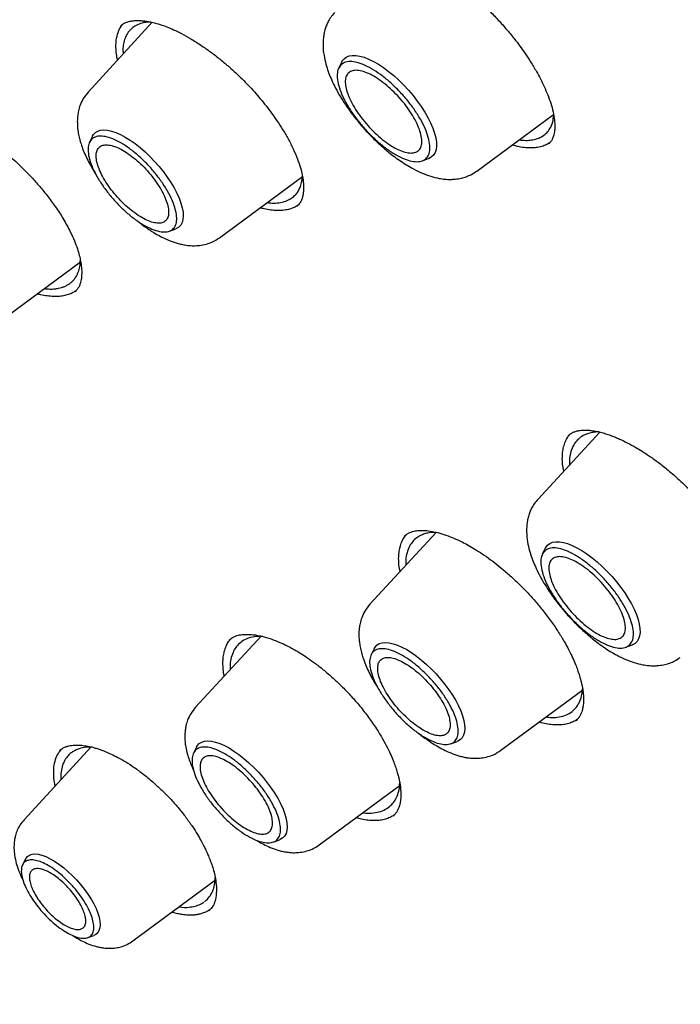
# Model space of a CAD drawing. Header units: millimetres. Extents: x 8 to 866, y 12 to 2084.
# Tile 20 of 100: x 649 to 661, y 804 to 822. Entities that reach past the tile are written whole.
import ezdxf

# ---------------------------------------------------------------- set-up
doc = ezdxf.new("R2010")
doc.units = ezdxf.units.MM

msp = doc.modelspace()

# ---------------------------------------------------------------- linework, layer by layer
at = {"color": 7, "linetype": 'Continuous', "lineweight": 30}
for p, q in [((651.046, 822.286), (649.886, 821.025)), ((650.474, 822.224), (650.487, 822.233)), ((654.489, 821.567), (654.434, 821.457)), ((656.941, 819.582), (658.336, 820.613)), ((649.961, 820.217), (649.907, 820.107)), ((658.256, 820.091), (658.246, 820.079)), ((655.95, 819.768), (656.066, 819.81)), ((652.267, 818.371), (653.775, 819.485)), ((653.68, 818.947), (653.677, 818.945)), ((651.357, 818.492), (651.472, 818.533)), ((648.25, 816.83), (649.746, 817.934)), ((649.643, 817.394), (649.639, 817.392)), ((659.174, 814.839), (658.054, 813.623)), ((658.605, 814.775), (658.617, 814.784)), ((656.204, 813.017), (655, 811.71)), ((658.186, 812.729), (658.132, 812.618)), ((653.022, 811.132), (651.833, 809.84)), ((652.443, 811.059), (652.459, 811.071)), ((659.648, 810.929), (659.763, 810.971)), ((655.075, 810.902), (655.022, 810.792)), ((657.381, 809.057), (658.866, 810.153)), ((656.472, 809.177), (656.586, 809.218)), ((649.936, 809.117), (648.719, 807.795)), ((651.849, 809.115), (651.795, 809.005)), ((654.079, 807.338), (655.549, 808.423)), ((653.245, 807.39), (653.359, 807.431)), ((648.741, 807.079), (648.69, 806.974)), ((650.695, 805.593), (652.197, 806.701)), ((651.994, 806.305), (652.004, 806.311)), ((652.097, 806.165), (652.074, 806.142)), ((649.876, 805.652), (649.986, 805.692))]:
    msp.add_line(p, q, dxfattribs=at)
at = {"color": 7, "linetype": 'Continuous', "lineweight": 30, "flags": 128}
for points in [[(654.489, 821.567), (654.498, 821.584), (654.53, 821.625), (654.571, 821.655), (654.621, 821.676), (654.679, 821.685), (654.744, 821.684), (654.816, 821.673), (654.894, 821.65), (654.977, 821.618), (655.064, 821.575), (655.154, 821.523), (655.246, 821.463), (655.339, 821.394), (655.432, 821.317), (655.524, 821.234), (655.614, 821.146), (655.7, 821.052), (655.783, 820.956), (655.86, 820.856), (655.932, 820.756), (655.996, 820.655), (656.053, 820.556), (656.102, 820.458), (656.143, 820.364), (656.174, 820.273), (656.196, 820.189), (656.207, 820.11), (656.209, 820.038), (656.202, 819.975), (656.184, 819.92), (656.156, 819.874), (656.12, 819.839), (656.074, 819.813), (656.066, 819.81)], [(649.961, 820.217), (649.979, 820.247), (650.013, 820.283), (650.057, 820.309), (650.108, 820.325), (650.168, 820.331), (650.234, 820.325), (650.307, 820.309), (650.385, 820.283), (650.468, 820.247), (650.555, 820.201), (650.643, 820.145), (650.734, 820.082), (650.825, 820.011), (650.915, 819.932), (651.003, 819.848), (651.089, 819.759), (651.171, 819.666), (651.248, 819.57), (651.32, 819.473), (651.385, 819.375), (651.443, 819.277), (651.494, 819.181), (651.535, 819.088), (651.568, 818.999), (651.592, 818.915), (651.605, 818.837), (651.609, 818.766), (651.604, 818.702), (651.588, 818.647), (651.563, 818.601), (651.529, 818.565), (651.485, 818.539), (651.472, 818.533)], [(658.186, 812.729), (658.195, 812.745), (658.227, 812.786), (658.268, 812.817), (658.318, 812.837), (658.376, 812.847), (658.442, 812.846), (658.514, 812.834), (658.591, 812.812), (658.674, 812.779), (658.761, 812.737), (658.851, 812.685), (658.943, 812.624), (659.037, 812.555), (659.13, 812.479), (659.221, 812.396), (659.311, 812.307), (659.398, 812.214), (659.48, 812.117), (659.558, 812.018), (659.629, 811.917), (659.694, 811.817), (659.751, 811.717), (659.8, 811.619), (659.84, 811.525), (659.871, 811.435), (659.893, 811.35), (659.905, 811.271), (659.907, 811.2), (659.899, 811.136), (659.881, 811.082), (659.854, 811.036), (659.817, 811), (659.772, 810.975), (659.763, 810.971)], [(655.075, 810.902), (655.094, 810.932), (655.128, 810.968), (655.171, 810.995), (655.223, 811.01), (655.282, 811.016), (655.349, 811.01), (655.422, 810.994), (655.5, 810.968), (655.583, 810.932), (655.669, 810.886), (655.758, 810.831), (655.848, 810.767), (655.939, 810.696), (656.029, 810.618), (656.118, 810.533), (656.203, 810.444), (656.285, 810.351), (656.363, 810.255), (656.435, 810.158), (656.5, 810.06), (656.558, 809.962), (656.608, 809.866), (656.65, 809.773), (656.683, 809.684), (656.706, 809.6), (656.72, 809.522), (656.724, 809.451), (656.718, 809.387), (656.703, 809.332), (656.678, 809.286), (656.643, 809.25), (656.6, 809.224), (656.586, 809.218)], [(651.849, 809.115), (651.867, 809.145), (651.901, 809.181), (651.945, 809.207), (651.996, 809.223), (652.056, 809.228), (652.122, 809.223), (652.195, 809.207), (652.273, 809.181), (652.356, 809.145), (652.442, 809.099), (652.531, 809.043), (652.622, 808.98), (652.712, 808.909), (652.803, 808.83), (652.891, 808.746), (652.977, 808.657), (653.059, 808.564), (653.136, 808.468), (653.208, 808.371), (653.273, 808.273), (653.331, 808.175), (653.381, 808.079), (653.423, 807.986), (653.456, 807.897), (653.479, 807.813), (653.493, 807.735), (653.497, 807.664), (653.492, 807.6), (653.476, 807.545), (653.451, 807.499), (653.416, 807.463), (653.373, 807.437), (653.359, 807.431)], [(648.741, 807.079), (648.749, 807.093), (648.778, 807.128), (648.816, 807.153), (648.862, 807.168), (648.916, 807.173), (648.976, 807.167), (649.043, 807.15), (649.115, 807.124), (649.191, 807.087), (649.27, 807.042), (649.351, 806.987), (649.433, 806.925), (649.515, 806.856), (649.594, 806.781), (649.672, 806.701), (649.746, 806.617), (649.815, 806.53), (649.878, 806.442), (649.934, 806.353), (649.984, 806.266), (650.025, 806.181), (650.058, 806.099), (650.081, 806.022), (650.095, 805.951), (650.099, 805.886), (650.094, 805.829), (650.079, 805.78), (650.055, 805.74), (650.021, 805.71), (649.986, 805.692)]]:
    msp.add_lwpolyline(points, dxfattribs=at)
at = {"color": 7, "linetype": 'Continuous', "lineweight": 30}
for points, knots in [([(633.026, 850.005), (633.084, 850.052), (633.225, 850.162), (633.455, 850.327), (633.717, 850.5), (633.986, 850.665), (634.262, 850.82), (634.546, 850.966), (634.837, 851.103), (635.136, 851.231), (635.442, 851.35), (635.755, 851.46), (636.075, 851.56), (636.402, 851.652), (636.736, 851.734), (637.077, 851.807), (637.425, 851.871), (637.78, 851.925), (638.141, 851.971), (638.509, 852.007), (638.884, 852.034), (639.264, 852.052), (639.652, 852.061), (640.045, 852.06), (640.445, 852.05), (640.851, 852.031), (641.264, 852.003), (641.682, 851.965), (642.106, 851.919), (642.536, 851.863), (642.971, 851.797), (643.413, 851.723), (643.859, 851.64), (644.312, 851.547), (644.769, 851.445), (645.232, 851.334), (645.7, 851.214), (646.173, 851.084), (646.651, 850.946), (647.133, 850.799), (647.621, 850.642), (648.113, 850.477), (648.609, 850.302), (649.11, 850.119), (649.614, 849.926), (650.124, 849.725), (650.637, 849.515), (651.153, 849.297), (651.674, 849.069), (652.198, 848.833), (652.726, 848.588), (653.257, 848.335), (653.792, 848.073), (654.329, 847.803), (654.87, 847.524), (655.413, 847.237), (655.96, 846.942), (656.509, 846.638), (657.06, 846.326), (657.614, 846.007), (658.17, 845.679), (658.728, 845.343), (659.288, 845), (659.85, 844.649), (660.414, 844.29), (660.979, 843.923), (661.546, 843.549), (662.114, 843.168), (662.683, 842.779), (663.253, 842.382), (663.825, 841.979), (664.397, 841.569), (664.97, 841.151), (665.543, 840.727), (666.117, 840.296), (666.691, 839.858), (667.265, 839.414), (667.839, 838.963), (668.414, 838.506), (668.987, 838.042), (669.561, 837.572), (670.134, 837.096), (670.706, 836.614), (671.278, 836.127), (671.849, 835.633), (672.418, 835.134), (672.987, 834.63), (673.554, 834.12), (674.12, 833.604), (674.684, 833.084), (675.247, 832.558), (675.807, 832.028), (676.366, 831.492), (676.923, 830.952), (677.477, 830.408), (678.029, 829.859), (678.579, 829.305), (679.126, 828.748), (679.671, 828.186), (680.213, 827.621), (680.751, 827.051), (681.287, 826.478), (681.819, 825.902), (682.348, 825.322), (682.874, 824.738), (683.396, 824.152), (683.915, 823.562), (684.429, 822.97), (684.94, 822.375), (685.447, 821.777), (685.949, 821.177), (686.448, 820.574), (686.942, 819.97), (687.431, 819.363), (687.916, 818.754), (688.396, 818.144), (688.872, 817.532), (689.342, 816.918), (689.807, 816.303), (690.268, 815.687), (690.723, 815.069), (691.172, 814.451), (691.617, 813.832), (692.055, 813.212), (692.488, 812.592), (692.915, 811.971), (693.337, 811.35), (693.752, 810.729), (694.162, 810.109), (694.565, 809.488), (694.962, 808.867), (695.353, 808.248), (695.737, 807.628), (696.115, 807.01), (696.486, 806.392), (696.851, 805.776), (697.209, 805.16), (697.56, 804.546), (697.904, 803.934), (698.241, 803.323), (698.571, 802.714), (698.894, 802.106), (699.21, 801.501), (699.519, 800.898), (699.82, 800.297), (700.114, 799.699), (700.4, 799.103), (700.679, 798.51), (700.95, 797.92), (701.213, 797.333), (701.469, 796.749), (701.717, 796.168), (701.957, 795.591), (702.189, 795.017), (702.413, 794.447), (702.63, 793.881), (702.838, 793.319), (703.038, 792.761), (703.23, 792.206), (703.414, 791.657), (703.59, 791.112), (703.757, 790.571), (703.916, 790.035), (704.067, 789.504), (704.209, 788.978), (704.343, 788.457), (704.469, 787.941), (704.586, 787.43), (704.695, 786.925), (704.795, 786.426), (704.887, 785.932), (704.971, 785.444), (705.045, 784.962), (705.112, 784.485), (705.169, 784.015), (705.219, 783.552), (705.259, 783.094), (705.292, 782.643), (705.315, 782.199), (705.33, 781.761), (705.337, 781.33), (705.335, 780.906), (705.324, 780.488), (705.305, 780.078), (705.278, 779.675), (705.242, 779.279), (705.197, 778.89), (705.144, 778.508), (705.083, 778.134), (705.013, 777.768), (704.934, 777.409), (704.848, 777.058), (704.753, 776.714), (704.649, 776.378), (704.538, 776.05), (704.418, 775.73), (704.289, 775.417), (704.152, 775.113), (704.007, 774.817), (703.854, 774.528), (703.693, 774.248), (703.523, 773.976), (703.345, 773.713), (703.159, 773.458), (702.964, 773.211), (702.761, 772.973), (702.598, 772.792), (702.499, 772.692), (702.473, 772.667)], [0, 0, 0, 0, 0.00357, 0.008516, 0.013459, 0.018399, 0.023335, 0.028267, 0.033195, 0.038117, 0.043035, 0.047947, 0.052854, 0.057756, 0.062654, 0.067546, 0.072435, 0.077319, 0.0822, 0.087078, 0.091953, 0.096825, 0.101695, 0.106563, 0.11143, 0.116295, 0.121159, 0.126022, 0.130884, 0.135746, 0.140607, 0.145468, 0.150328, 0.155189, 0.16005, 0.164911, 0.169772, 0.174633, 0.179494, 0.184356, 0.189218, 0.19408, 0.198943, 0.203806, 0.20867, 0.213533, 0.218398, 0.223263, 0.228128, 0.232993, 0.237859, 0.242726, 0.247592, 0.25246, 0.257327, 0.262195, 0.267063, 0.271932, 0.276801, 0.28167, 0.28654, 0.29141, 0.29628, 0.301151, 0.306022, 0.310893, 0.315764, 0.320636, 0.325507, 0.33038, 0.335252, 0.340124, 0.344997, 0.34987, 0.354743, 0.359616, 0.36449, 0.369363, 0.374237, 0.379111, 0.383985, 0.38886, 0.393734, 0.398608, 0.403483, 0.408358, 0.413232, 0.418107, 0.422982, 0.427857, 0.432733, 0.437608, 0.442483, 0.447358, 0.452234, 0.457109, 0.461985, 0.46686, 0.471736, 0.476612, 0.481487, 0.486363, 0.491239, 0.496114, 0.50099, 0.505866, 0.510742, 0.515617, 0.520493, 0.525369, 0.530244, 0.53512, 0.539996, 0.544871, 0.549747, 0.554622, 0.559498, 0.564373, 0.569248, 0.574123, 0.578999, 0.583874, 0.588749, 0.593623, 0.598498, 0.603373, 0.608247, 0.613122, 0.617996, 0.62287, 0.627745, 0.632618, 0.637492, 0.642366, 0.647239, 0.652113, 0.656986, 0.661859, 0.666731, 0.671604, 0.676476, 0.681348, 0.68622, 0.691091, 0.695963, 0.700834, 0.705705, 0.710575, 0.715445, 0.720315, 0.725185, 0.730054, 0.734923, 0.739792, 0.74466, 0.749528, 0.754395, 0.759262, 0.764129, 0.768995, 0.773861, 0.778727, 0.783592, 0.788457, 0.793321, 0.798185, 0.803048, 0.807911, 0.812774, 0.817636, 0.822497, 0.827359, 0.83222, 0.837081, 0.841941, 0.846802, 0.851662, 0.856522, 0.861382, 0.866242, 0.871103, 0.875963, 0.880825, 0.885686, 0.890549, 0.895413, 0.900277, 0.905144, 0.910012, 0.914882, 0.919754, 0.924629, 0.929507, 0.934389, 0.939274, 0.944163, 0.949056, 0.953955, 0.958858, 0.963766, 0.968679, 0.973598, 0.978521, 0.98345, 0.988383, 0.99332, 0.998261, 1, 1, 1, 1]), ([(654.866, 823.577), (654.882, 823.59), (654.912, 823.613), (654.967, 823.638), (655.027, 823.654), (655.081, 823.662), (655.131, 823.665), (655.184, 823.665), (655.25, 823.661), (655.333, 823.649), (655.435, 823.627), (655.553, 823.593), (655.678, 823.549), (655.797, 823.498), (655.904, 823.447), (656.01, 823.393), (656.125, 823.328), (656.257, 823.247), (656.404, 823.149), (656.574, 823.024), (656.761, 822.875), (656.955, 822.705), (657.139, 822.53), (657.311, 822.352), (657.472, 822.172), (657.609, 822.006), (657.724, 821.855), (657.824, 821.715), (657.926, 821.56), (658.018, 821.406), (658.1, 821.256), (658.169, 821.114), (658.233, 820.964), (658.289, 820.81), (658.333, 820.654), (658.347, 820.557), (658.354, 820.507)], [0, 0, 0, 0, 0.036199, 0.067133, 0.09286, 0.113872, 0.130126, 0.145811, 0.165252, 0.188469, 0.215486, 0.243975, 0.275418, 0.302051, 0.323842, 0.344514, 0.368188, 0.394867, 0.42458, 0.455852, 0.496561, 0.536079, 0.574335, 0.611415, 0.647857, 0.683692, 0.710176, 0.7364, 0.765823, 0.801168, 0.828009, 0.857437, 0.88941, 0.92387, 0.960753, 1, 1, 1, 1]), ([(654.357, 822.462), (654.333, 822.433), (654.289, 822.381), (654.241, 822.298), (654.207, 822.221), (654.185, 822.156), (654.171, 822.103), (654.163, 822.061), (654.157, 822.02), (654.152, 821.973), (654.149, 821.921), (654.148, 821.825), (654.161, 821.693), (654.197, 821.533), (654.242, 821.393), (654.294, 821.262), (654.358, 821.123), (654.437, 820.977), (654.531, 820.824), (654.635, 820.673), (654.751, 820.521), (654.884, 820.362), (655.031, 820.205), (655.187, 820.056), (655.363, 819.905), (655.565, 819.755), (655.769, 819.631), (655.948, 819.545), (656.103, 819.487), (656.225, 819.456), (656.311, 819.441), (656.362, 819.435), (656.414, 819.432), (656.476, 819.431), (656.561, 819.435), (656.656, 819.451), (656.754, 819.48), (656.849, 819.521), (656.909, 819.561), (656.941, 819.582)], [0, 0, 0, 0, 0.026308, 0.048541, 0.066716, 0.084195, 0.095167, 0.103569, 0.11332, 0.124415, 0.13684, 0.150577, 0.192945, 0.22857, 0.259546, 0.288247, 0.319264, 0.356378, 0.388219, 0.423491, 0.459455, 0.493625, 0.53642, 0.576118, 0.612843, 0.667173, 0.722807, 0.760224, 0.797537, 0.834214, 0.84701, 0.859188, 0.870743, 0.883455, 0.902375, 0.928001, 0.94891, 0.972912, 1, 1, 1, 1]), ([(650.416, 821.601), (650.415, 821.606), (650.403, 821.655), (650.392, 821.74), (650.385, 821.856), (650.392, 821.981), (650.422, 822.106), (650.466, 822.201), (650.504, 822.243), (650.513, 822.253)], [0, 0, 0, 0, 0.018687, 0.168053, 0.320659, 0.474376, 0.698087, 0.925374, 1, 1, 1, 1]), ([(650.473, 822.226), (650.492, 822.24), (650.526, 822.268), (650.596, 822.295), (650.669, 822.311), (650.732, 822.318), (650.793, 822.319), (650.863, 822.316), (650.952, 822.306), (651.062, 822.284), (651.182, 822.25), (651.308, 822.205), (651.437, 822.151), (651.583, 822.08), (651.748, 821.987), (651.925, 821.876), (652.104, 821.75), (652.278, 821.617), (652.471, 821.455), (652.682, 821.258), (652.869, 821.061), (653.011, 820.896), (653.114, 820.768), (653.216, 820.634), (653.317, 820.491), (653.419, 820.334), (653.518, 820.164), (653.611, 819.982), (653.66, 819.863), (653.685, 819.801)], [0, 0, 0, 0, 0.047265, 0.087777, 0.121056, 0.146089, 0.165582, 0.189563, 0.218955, 0.251316, 0.28924, 0.320728, 0.352035, 0.387744, 0.427896, 0.470937, 0.513023, 0.553908, 0.593534, 0.651103, 0.709468, 0.739234, 0.769373, 0.799918, 0.832951, 0.869546, 0.909639, 0.95315, 1, 1, 1, 1]), ([(651.021, 822.291), (651.002, 822.29), (650.933, 822.29), (650.835, 822.267), (650.733, 822.221), (650.668, 822.17), (650.625, 822.124), (650.597, 822.085), (650.573, 822.043), (650.546, 821.982), (650.524, 821.898), (650.511, 821.803), (650.516, 821.737), (650.518, 821.712)], [0, 0, 0, 0, 0.056627, 0.204529, 0.338005, 0.457078, 0.517582, 0.577774, 0.637654, 0.697223, 0.815398, 0.932347, 1, 1, 1, 1]), ([(649.886, 821.025), (649.853, 820.984), (649.793, 820.91), (649.737, 820.789), (649.706, 820.684), (649.692, 820.599), (649.687, 820.535), (649.685, 820.486), (649.686, 820.441), (649.688, 820.386), (649.696, 820.315), (649.712, 820.224), (649.737, 820.126), (649.765, 820.037), (649.799, 819.944), (649.844, 819.841), (649.905, 819.718), (649.967, 819.606), (650.013, 819.535), (650.032, 819.506)], [0, 0, 0, 0, 0.10005, 0.184124, 0.252314, 0.304999, 0.342679, 0.372383, 0.401107, 0.428887, 0.477364, 0.539502, 0.604834, 0.661204, 0.709194, 0.78526, 0.863353, 0.945633, 1, 1, 1, 1]), ([(646.567, 820.506), (646.583, 820.519), (646.614, 820.544), (646.666, 820.569), (646.715, 820.586), (646.769, 820.599), (646.835, 820.608), (646.92, 820.611), (647.023, 820.604), (647.142, 820.584), (647.273, 820.549), (647.407, 820.503), (647.534, 820.45), (647.651, 820.394), (647.775, 820.329), (647.915, 820.248), (648.058, 820.155), (648.188, 820.064), (648.31, 819.972), (648.435, 819.871), (648.565, 819.757), (648.697, 819.632), (648.839, 819.488), (648.989, 819.322), (649.141, 819.136), (649.292, 818.931), (649.437, 818.709), (649.516, 818.558), (649.557, 818.48)], [0, 0, 0, 0, 0.040953, 0.075415, 0.103354, 0.125585, 0.156751, 0.191717, 0.229941, 0.269626, 0.310696, 0.350589, 0.386416, 0.418094, 0.445706, 0.486307, 0.52843, 0.557332, 0.58759, 0.62421, 0.656477, 0.692959, 0.733694, 0.778686, 0.827901, 0.881263, 0.938663, 1, 1, 1, 1]), ([(657.708, 820.149), (657.751, 820.145), (657.833, 820.137), (657.921, 820.145), (657.984, 820.156), (658.027, 820.168), (658.067, 820.182), (658.104, 820.199), (658.155, 820.228), (658.215, 820.277), (658.278, 820.361), (658.324, 820.464), (658.334, 820.554), (658.339, 820.594)], [0, 0, 0, 0, 0.118632, 0.226397, 0.277153, 0.327557, 0.377607, 0.427305, 0.47665, 0.598422, 0.717984, 0.87391, 1, 1, 1, 1]), ([(658.354, 820.507), (658.357, 820.471), (658.362, 820.404), (658.357, 820.325), (658.348, 820.266), (658.336, 820.223), (658.323, 820.186), (658.307, 820.151), (658.283, 820.113), (658.26, 820.09), (658.247, 820.077)], [0, 0, 0, 0, 0.171075, 0.314986, 0.432609, 0.524499, 0.603522, 0.70791, 0.840095, 1, 1, 1, 1]), ([(658.273, 820.106), (658.259, 820.095), (658.221, 820.066), (658.146, 820.035), (658.052, 820.011), (657.948, 820.001), (657.835, 820.005), (657.713, 820.022), (657.625, 820.044), (657.581, 820.055)], [0, 0, 0, 0, 0.094658, 0.246594, 0.399658, 0.547261, 0.697558, 0.847859, 1, 1, 1, 1]), ([(653.685, 819.801), (653.704, 819.746), (653.74, 819.644), (653.772, 819.513), (653.789, 819.409), (653.795, 819.329), (653.796, 819.271), (653.795, 819.231), (653.792, 819.203), (653.789, 819.176), (653.784, 819.145), (653.774, 819.103), (653.757, 819.052), (653.728, 818.995), (653.696, 818.962), (653.679, 818.944)], [0, 0, 0, 0, 0.129502, 0.241084, 0.3353827, 0.4128019, 0.4736011, 0.5179494, 0.5433114, 0.5771205, 0.621464, 0.6762774, 0.7655602, 0.8733738, 1, 1, 1, 1]), ([(653.132, 819.01), (653.163, 819.007), (653.24, 818.998), (653.354, 819.005), (653.469, 819.032), (653.563, 819.078), (653.623, 819.125), (653.66, 819.164), (653.684, 819.195), (653.705, 819.228), (653.723, 819.264), (653.746, 819.32), (653.767, 819.393), (653.772, 819.462), (653.774, 819.491)], [0, 0, 0, 0, 0.08313, 0.199711, 0.339279, 0.460728, 0.564024, 0.611527, 0.658723, 0.705612, 0.752194, 0.798469, 0.912769, 1, 1, 1, 1]), ([(653.7, 818.968), (653.694, 818.963), (653.667, 818.941), (653.607, 818.913), (653.52, 818.883), (653.422, 818.867), (653.316, 818.863), (653.202, 818.872), (653.097, 818.889), (653.029, 818.908), (653.003, 818.915)], [0, 0, 0, 0, 0.0359464, 0.1812473, 0.3281187, 0.4771212, 0.6212867, 0.7664217, 0.9130657, 1, 1, 1, 1]), ([(650.765, 818.687), (650.789, 818.667), (650.843, 818.623), (650.923, 818.564), (651.01, 818.505), (651.108, 818.444), (651.224, 818.38), (651.357, 818.319), (651.477, 818.277), (651.579, 818.251), (651.667, 818.234), (651.767, 818.225), (651.881, 818.227), (652.004, 818.246), (652.139, 818.289), (652.222, 818.343), (652.267, 818.371)], [0, 0, 0, 0, 0.049684, 0.11118, 0.164924, 0.226703, 0.305688, 0.394573, 0.4901, 0.540538, 0.59382, 0.662977, 0.728593, 0.806504, 0.896986, 1, 1, 1, 1]), ([(649.557, 818.48), (649.583, 818.424), (649.633, 818.318), (649.686, 818.174), (649.722, 818.051), (649.747, 817.939), (649.761, 817.84), (649.766, 817.755), (649.765, 817.694), (649.761, 817.648), (649.755, 817.607), (649.745, 817.562), (649.728, 817.51), (649.704, 817.462), (649.676, 817.421), (649.654, 817.401), (649.644, 817.39)], [0, 0, 0, 0, 0.106081, 0.201732, 0.28734, 0.363166, 0.449342, 0.519936, 0.57829, 0.61879, 0.658085, 0.710021, 0.774816, 0.846687, 0.921756, 1, 1, 1, 1]), ([(649.085, 817.446), (649.118, 817.443), (649.185, 817.437), (649.27, 817.441), (649.341, 817.452), (649.402, 817.467), (649.457, 817.486), (649.509, 817.513), (649.554, 817.543), (649.594, 817.577), (649.628, 817.614), (649.657, 817.653), (649.681, 817.696), (649.702, 817.742), (649.718, 817.791), (649.73, 817.844), (649.739, 817.901), (649.74, 817.943), (649.74, 817.965)], [0, 0, 0, 0, 0.0854262, 0.1698097, 0.2401267, 0.2963555, 0.3631946, 0.4278478, 0.4903124, 0.5505856, 0.6086648, 0.6645479, 0.7182326, 0.7742211, 0.8297748, 0.8848931, 0.9395756, 1, 1, 1, 1]), ([(649.669, 817.417), (649.655, 817.406), (649.618, 817.377), (649.547, 817.345), (649.458, 817.318), (649.361, 817.304), (649.255, 817.301), (649.14, 817.311), (649.04, 817.327), (648.977, 817.345), (648.956, 817.351)], [0, 0, 0, 0, 0.090889, 0.232812, 0.370167, 0.508441, 0.649633, 0.791845, 0.930807, 1, 1, 1, 1]), ([(658.603, 814.777), (658.616, 814.788), (658.642, 814.809), (658.691, 814.836), (658.748, 814.856), (658.807, 814.869), (658.859, 814.874), (658.907, 814.876), (658.961, 814.875), (659.032, 814.868), (659.117, 814.854), (659.21, 814.832), (659.299, 814.805), (659.382, 814.776), (659.459, 814.746), (659.555, 814.705), (659.678, 814.646), (659.816, 814.57), (659.951, 814.489), (660.087, 814.4), (660.245, 814.286), (660.427, 814.142), (660.629, 813.965), (660.828, 813.773), (661.017, 813.572), (661.191, 813.369), (661.366, 813.147), (661.471, 812.992), (661.526, 812.913)], [0, 0, 0, 0, 0.039517, 0.077162, 0.112952, 0.144749, 0.169938, 0.189075, 0.210971, 0.238631, 0.271953, 0.304923, 0.334526, 0.360708, 0.38351, 0.405839, 0.447244, 0.491583, 0.523169, 0.560189, 0.603527, 0.653328, 0.7097, 0.772654, 0.824164, 0.879275, 0.937906, 1, 1, 1, 1]), ([(658.521, 814.13), (658.513, 814.174), (658.497, 814.263), (658.494, 814.384), (658.502, 814.496), (658.524, 814.598), (658.559, 814.69), (658.598, 814.759), (658.63, 814.794), (658.641, 814.806)], [0, 0, 0, 0, 0.148765, 0.304285, 0.45481, 0.606421, 0.759682, 0.91518, 1, 1, 1, 1]), ([(659.166, 814.841), (659.162, 814.842), (659.122, 814.844), (659.058, 814.835), (658.972, 814.818), (658.887, 814.785), (658.806, 814.734), (658.729, 814.655), (658.671, 814.554), (658.635, 814.432), (658.622, 814.327), (658.624, 814.262), (658.624, 814.242)], [0, 0, 0, 0, 0.010688, 0.107581, 0.201036, 0.291056, 0.419617, 0.540472, 0.689595, 0.825062, 0.946886, 1, 1, 1, 1]), ([(658.054, 813.623), (658.03, 813.595), (657.986, 813.543), (657.939, 813.46), (657.904, 813.383), (657.883, 813.318), (657.869, 813.264), (657.861, 813.222), (657.854, 813.181), (657.849, 813.135), (657.846, 813.083), (657.846, 812.987), (657.859, 812.854), (657.895, 812.694), (657.939, 812.555), (657.991, 812.424), (658.056, 812.285), (658.135, 812.139), (658.229, 811.986), (658.332, 811.835), (658.448, 811.683), (658.582, 811.524), (658.728, 811.367), (658.885, 811.217), (659.061, 811.066), (659.263, 810.916), (659.466, 810.793), (659.646, 810.706), (659.801, 810.648), (659.922, 810.617), (660.009, 810.603), (660.06, 810.597), (660.111, 810.593), (660.173, 810.592), (660.258, 810.597), (660.353, 810.612), (660.451, 810.642), (660.546, 810.682), (660.607, 810.723), (660.638, 810.744)], [0, 0, 0, 0, 0.026308, 0.048541, 0.066716, 0.084195, 0.095167, 0.103569, 0.11332, 0.124415, 0.13684, 0.150577, 0.192945, 0.22857, 0.259546, 0.288247, 0.319264, 0.356378, 0.388219, 0.423491, 0.459455, 0.493625, 0.53642, 0.576118, 0.612843, 0.667173, 0.722807, 0.760224, 0.797537, 0.834214, 0.84701, 0.859188, 0.870743, 0.883455, 0.902375, 0.928001, 0.94891, 0.972912, 1, 1, 1, 1]), ([(655.547, 812.304), (655.543, 812.322), (655.53, 812.385), (655.522, 812.483), (655.522, 812.598), (655.535, 812.704), (655.559, 812.8), (655.597, 812.886), (655.633, 812.946), (655.661, 812.974), (655.668, 812.981)], [0, 0, 0, 0, 0.06146, 0.21226, 0.357718, 0.504222, 0.65231, 0.802546, 0.947905, 1, 1, 1, 1]), ([(655.631, 812.954), (655.646, 812.966), (655.674, 812.989), (655.722, 813.013), (655.771, 813.032), (655.837, 813.047), (655.921, 813.055), (656.034, 813.051), (656.162, 813.031), (656.304, 812.994), (656.451, 812.943), (656.583, 812.887), (656.702, 812.829), (656.816, 812.768), (656.942, 812.693), (657.082, 812.601), (657.23, 812.494), (657.388, 812.369), (657.555, 812.225), (657.719, 812.069), (657.877, 811.908), (658.023, 811.744), (658.172, 811.565), (658.264, 811.438), (658.312, 811.373)], [0, 0, 0, 0, 0.04498, 0.083542, 0.115673, 0.143885, 0.196342, 0.244614, 0.294975, 0.348482, 0.400334, 0.445417, 0.478027, 0.513329, 0.551852, 0.593607, 0.640247, 0.685515, 0.736725, 0.793861, 0.840572, 0.890532, 0.943686, 1, 1, 1, 1]), ([(656.205, 813.017), (656.161, 813.016), (656.085, 813.014), (655.991, 812.99), (655.916, 812.96), (655.843, 812.916), (655.776, 812.853), (655.714, 812.762), (655.672, 812.651), (655.65, 812.533), (655.651, 812.451), (655.651, 812.417)], [0, 0, 0, 0, 0.126023, 0.22008, 0.310628, 0.397671, 0.52164, 0.637753, 0.78033, 0.909002, 1, 1, 1, 1]), ([(655, 811.71), (654.967, 811.669), (654.907, 811.595), (654.852, 811.474), (654.821, 811.369), (654.807, 811.284), (654.801, 811.22), (654.8, 811.171), (654.8, 811.126), (654.803, 811.071), (654.811, 811), (654.827, 810.909), (654.851, 810.811), (654.88, 810.722), (654.914, 810.629), (654.958, 810.526), (655.019, 810.403), (655.081, 810.291), (655.128, 810.22), (655.146, 810.192)], [0, 0, 0, 0, 0.10005, 0.184124, 0.252314, 0.304999, 0.342679, 0.372383, 0.401107, 0.428887, 0.477364, 0.539502, 0.604834, 0.661204, 0.709194, 0.78526, 0.863353, 0.945633, 1, 1, 1, 1]), ([(658.312, 811.373), (658.357, 811.307), (658.443, 811.18), (658.549, 811.001), (658.632, 810.845), (658.695, 810.71), (658.743, 810.596), (658.779, 810.499), (658.805, 810.419), (658.824, 810.352), (658.84, 810.292), (658.854, 810.23), (658.869, 810.148), (658.88, 810.051), (658.882, 809.949), (658.876, 809.879), (658.868, 809.831), (658.86, 809.794), (658.847, 809.751), (658.826, 809.7), (658.794, 809.644), (658.762, 809.612), (658.745, 809.594)], [0, 0, 0, 0, 0.083452, 0.158156, 0.224417, 0.282427, 0.332305, 0.374126, 0.413735, 0.44242, 0.470429, 0.501537, 0.535745, 0.599645, 0.664879, 0.720886, 0.745456, 0.773239, 0.812648, 0.863653, 0.926131, 1, 1, 1, 1]), ([(652.443, 811.061), (652.462, 811.077), (652.497, 811.105), (652.555, 811.131), (652.605, 811.147), (652.654, 811.157), (652.708, 811.163), (652.773, 811.165), (652.852, 811.161), (652.942, 811.15), (653.059, 811.126), (653.199, 811.084), (653.353, 811.025), (653.486, 810.963), (653.589, 810.909), (653.676, 810.859), (653.766, 810.804), (653.88, 810.729), (654.019, 810.629), (654.182, 810.5), (654.347, 810.356), (654.51, 810.2), (654.665, 810.037), (654.825, 809.855), (654.925, 809.723), (654.977, 809.655)], [0, 0, 0, 0, 0.054841, 0.099053, 0.132614, 0.157855, 0.185877, 0.21815, 0.254707, 0.293391, 0.332788, 0.39309, 0.448244, 0.493329, 0.5283, 0.549717, 0.578536, 0.615139, 0.659597, 0.711965, 0.772263, 0.822676, 0.877475, 0.936599, 1, 1, 1, 1]), ([(653.044, 811.127), (653.016, 811.128), (652.942, 811.129), (652.833, 811.109), (652.722, 811.068), (652.631, 811.005), (652.562, 810.927), (652.507, 810.832), (652.472, 810.718), (652.457, 810.61), (652.459, 810.542), (652.46, 810.521)], [0, 0, 0, 0, 0.0774802, 0.2001872, 0.3341606, 0.4603708, 0.5788368, 0.6895764, 0.8252004, 0.9471637, 1, 1, 1, 1]), ([(652.354, 810.407), (652.352, 810.417), (652.341, 810.471), (652.332, 810.561), (652.329, 810.675), (652.339, 810.78), (652.36, 810.878), (652.394, 810.965), (652.432, 811.035), (652.463, 811.071), (652.476, 811.085)], [0, 0, 0, 0, 0.034566, 0.182326, 0.324767, 0.468223, 0.613218, 0.760302, 0.902651, 1, 1, 1, 1]), ([(658.202, 809.663), (658.234, 809.659), (658.319, 809.649), (658.443, 809.66), (658.57, 809.696), (658.672, 809.755), (658.749, 809.831), (658.808, 809.925), (658.846, 810.037), (658.863, 810.124), (658.863, 810.172), (658.863, 810.174)], [0, 0, 0, 0, 0.0806054, 0.2185983, 0.3632367, 0.4979225, 0.6226332, 0.737348, 0.8746828, 0.9941892, 1, 1, 1, 1]), ([(651.833, 809.84), (651.802, 809.802), (651.744, 809.73), (651.69, 809.613), (651.659, 809.512), (651.645, 809.43), (651.64, 809.368), (651.638, 809.321), (651.638, 809.279), (651.641, 809.221), (651.65, 809.137), (651.673, 809.026), (651.705, 808.915), (651.743, 808.811), (651.773, 808.739), (651.794, 808.696), (651.798, 808.688)], [0, 0, 0, 0, 0.125558, 0.23119, 0.317001, 0.383465, 0.431209, 0.467481, 0.502714, 0.537066, 0.614057, 0.717474, 0.812971, 0.889257, 0.981787, 1, 1, 1, 1]), ([(654.977, 809.655), (655.025, 809.587), (655.117, 809.457), (655.23, 809.271), (655.317, 809.107), (655.384, 808.966), (655.433, 808.848), (655.47, 808.746), (655.497, 808.66), (655.518, 808.582), (655.535, 808.509), (655.549, 808.435), (655.558, 808.358), (655.563, 808.283), (655.562, 808.215), (655.558, 808.16), (655.551, 808.116), (655.543, 808.076), (655.53, 808.029), (655.509, 807.976), (655.481, 807.927), (655.451, 807.888), (655.431, 807.868), (655.421, 807.859)], [0, 0, 0, 0, 0.087056, 0.16503, 0.234252, 0.294927, 0.347181, 0.391089, 0.432828, 0.466633, 0.502693, 0.54152, 0.583123, 0.627464, 0.670866, 0.707689, 0.737925, 0.76592, 0.802853, 0.849229, 0.899635, 0.949872, 1, 1, 1, 1]), ([(658.769, 809.621), (658.759, 809.614), (658.726, 809.588), (658.659, 809.558), (658.568, 809.53), (658.466, 809.516), (658.355, 809.516), (658.236, 809.53), (658.141, 809.548), (658.086, 809.564), (658.074, 809.568)], [0, 0, 0, 0, 0.06287, 0.213174, 0.360301, 0.508515, 0.660158, 0.812961, 0.957114, 1, 1, 1, 1]), ([(655.882, 809.37), (655.905, 809.351), (655.958, 809.307), (656.038, 809.249), (656.125, 809.19), (656.223, 809.129), (656.339, 809.065), (656.472, 809.004), (656.592, 808.962), (656.694, 808.936), (656.781, 808.919), (656.882, 808.91), (656.996, 808.912), (657.118, 808.931), (657.253, 808.974), (657.337, 809.028), (657.381, 809.057)], [0, 0, 0, 0, 0.047867, 0.10948, 0.163327, 0.225224, 0.30436, 0.393416, 0.489125, 0.53966, 0.593043, 0.662333, 0.728074, 0.806134, 0.896789, 1, 1, 1, 1]), ([(649.361, 809.052), (649.379, 809.066), (649.411, 809.092), (649.467, 809.119), (649.523, 809.136), (649.58, 809.147), (649.649, 809.153), (649.737, 809.152), (649.847, 809.138), (649.945, 809.117), (650.03, 809.093), (650.106, 809.069), (650.196, 809.035), (650.304, 808.988), (650.428, 808.926), (650.569, 808.846), (650.726, 808.743), (650.899, 808.615), (651.066, 808.475), (651.226, 808.328), (651.373, 808.179), (651.521, 808.014), (651.612, 807.896), (651.659, 807.835)], [0, 0, 0, 0, 0.055969, 0.103238, 0.141799, 0.175389, 0.207665, 0.258742, 0.308856, 0.358544, 0.383537, 0.412683, 0.447127, 0.486846, 0.531806, 0.582018, 0.637754, 0.699112, 0.766097, 0.820005, 0.87699, 0.936998, 1, 1, 1, 1]), ([(649.284, 808.409), (649.275, 808.455), (649.255, 808.562), (649.254, 808.713), (649.277, 808.86), (649.323, 808.984), (649.372, 809.047), (649.395, 809.077)], [0, 0, 0, 0, 0.160976, 0.37722, 0.592294, 0.806729, 1, 1, 1, 1]), ([(649.957, 809.113), (649.919, 809.113), (649.832, 809.115), (649.73, 809.092), (649.646, 809.057), (649.584, 809.02), (649.524, 808.969), (649.471, 808.903), (649.423, 808.811), (649.394, 808.702), (649.381, 808.601), (649.384, 808.538), (649.385, 808.519)], [0, 0, 0, 0, 0.106318, 0.240626, 0.326621, 0.409267, 0.48857, 0.601242, 0.706438, 0.835067, 0.950492, 1, 1, 1, 1]), ([(654.872, 807.923), (654.877, 807.922), (654.933, 807.913), (655.033, 807.915), (655.168, 807.933), (655.285, 807.979), (655.378, 808.046), (655.447, 808.126), (655.499, 808.225), (655.533, 808.335), (655.54, 808.423), (655.543, 808.463)], [0, 0, 0, 0, 0.013336, 0.136287, 0.269848, 0.406928, 0.534746, 0.653274, 0.762489, 0.893549, 1, 1, 1, 1]), ([(655.448, 807.886), (655.446, 807.885), (655.422, 807.864), (655.367, 807.836), (655.282, 807.803), (655.186, 807.784), (655.08, 807.777), (654.967, 807.783), (654.855, 807.8), (654.779, 807.819), (654.744, 807.828)], [0, 0, 0, 0, 0.011444, 0.157356, 0.299933, 0.443562, 0.590498, 0.738549, 0.878563, 1, 1, 1, 1]), ([(648.719, 807.795), (648.692, 807.763), (648.644, 807.704), (648.594, 807.606), (648.563, 807.518), (648.547, 807.444), (648.539, 807.387), (648.535, 807.335), (648.534, 807.255), (648.544, 807.143), (648.574, 807.003), (648.623, 806.861), (648.665, 806.761), (648.693, 806.708), (648.698, 806.7)], [0, 0, 0, 0, 0.105615, 0.194671, 0.279828, 0.341997, 0.38769, 0.434241, 0.482768, 0.598873, 0.728431, 0.855801, 0.97796, 1, 1, 1, 1]), ([(651.659, 807.835), (651.7, 807.78), (651.774, 807.678), (651.864, 807.535), (651.933, 807.416), (651.982, 807.322), (652.017, 807.251), (652.041, 807.199), (652.059, 807.157), (652.077, 807.114), (652.097, 807.064), (652.124, 806.992), (652.155, 806.895), (652.185, 806.778), (652.209, 806.639), (652.218, 806.488), (652.202, 806.395), (652.194, 806.348)], [0, 0, 0, 0, 0.097793, 0.181115, 0.250412, 0.305946, 0.347876, 0.376297, 0.398272, 0.424738, 0.455804, 0.491449, 0.560965, 0.641763, 0.726641, 0.859625, 1, 1, 1, 1]), ([(652.931, 807.426), (652.941, 807.42), (652.986, 807.392), (653.072, 807.345), (653.195, 807.288), (653.309, 807.247), (653.41, 807.22), (653.499, 807.204), (653.6, 807.194), (653.711, 807.198), (653.829, 807.217), (653.958, 807.259), (654.037, 807.31), (654.079, 807.338)], [0, 0, 0, 0, 0.024959, 0.118689, 0.224668, 0.344896, 0.410796, 0.482433, 0.574089, 0.658868, 0.757982, 0.871721, 1, 1, 1, 1]), ([(652.004, 806.311), (652.034, 806.338), (652.091, 806.39), (652.146, 806.495), (652.184, 806.61), (652.187, 806.701), (652.188, 806.747)], [0, 0, 0, 0, 0.2677173, 0.5198536, 0.7563511, 1, 1, 1, 1]), ([(651.533, 806.211), (651.535, 806.211), (651.602, 806.197), (651.7, 806.202), (651.827, 806.222), (651.916, 806.253), (651.963, 806.284), (651.983, 806.298)], [0, 0, 0, 0, 0.007698, 0.3528, 0.588389, 0.824176, 1, 1, 1, 1]), ([(652.194, 806.35), (652.184, 806.313), (652.163, 806.24), (652.119, 806.187), (652.098, 806.161)], [0, 0, 0, 0, 0.503596, 1, 1, 1, 1]), ([(651.407, 806.119), (651.411, 806.117), (651.427, 806.113), (651.46, 806.104), (651.517, 806.09), (651.598, 806.075), (651.703, 806.065), (651.78, 806.066), (651.826, 806.07), (651.837, 806.072), (651.849, 806.073), (651.862, 806.075), (651.874, 806.077), (651.888, 806.08), (651.907, 806.084), (651.933, 806.091), (651.968, 806.101), (652.003, 806.114), (652.032, 806.127), (652.049, 806.136), (652.06, 806.142), (652.07, 806.147), (652.082, 806.155), (652.094, 806.162), (652.106, 806.17), (652.114, 806.177), (652.118, 806.18), (652.118, 806.18), (652.118, 806.18), (652.118, 806.18), (652.118, 806.18), (652.118, 806.18)], [0, 0, 0, 0, 0.013165, 0.053916, 0.110911, 0.212144, 0.342248, 0.501364, 0.516868, 0.533187, 0.550322, 0.568276, 0.587044, 0.606621, 0.627, 0.675198, 0.727092, 0.790179, 0.84589, 0.877382, 0.881585, 0.906406, 0.929173, 0.951345, 0.973883, 0.998162, 0.999522, 0.999867, 0.999957, 0.99999, 1, 1, 1, 1]), ([(649.605, 805.689), (649.628, 805.674), (649.685, 805.638), (649.782, 805.585), (649.901, 805.532), (650.012, 805.495), (650.11, 805.473), (650.195, 805.46), (650.288, 805.457), (650.387, 805.465), (650.487, 805.486), (650.594, 805.526), (650.66, 805.57), (650.695, 805.593)], [0, 0, 0, 0, 0.066636, 0.161551, 0.269329, 0.392531, 0.460423, 0.534372, 0.623594, 0.702099, 0.79094, 0.890276, 1, 1, 1, 1])]:
    msp.add_open_spline(points, degree=3, knots=knots, dxfattribs=at)
for points in [[(656.061, 820.193), (656.073, 820.144), (656.095, 820.045), (656.088, 819.926), (656.05, 819.834), (655.982, 819.774), (655.885, 819.748), (655.764, 819.757), (655.622, 819.801), (655.467, 819.878), (655.303, 819.985), (655.137, 820.119), (654.975, 820.273), (654.824, 820.442), (654.689, 820.62), (654.576, 820.799), (654.488, 820.973), (654.43, 821.135), (654.403, 821.279), (654.408, 821.399), (654.446, 821.491), (654.515, 821.551), (654.612, 821.577), (654.733, 821.568), (654.874, 821.524), (655.03, 821.447), (655.193, 821.34), (655.359, 821.206), (655.521, 821.052), (655.672, 820.883), (655.807, 820.705), (655.92, 820.526), (656.01, 820.351), (656.044, 820.246), (656.061, 820.193)], [(655.92, 820.275), (655.929, 820.234), (655.948, 820.153), (655.942, 820.054), (655.911, 819.978), (655.854, 819.928), (655.774, 819.907), (655.674, 819.914), (655.557, 819.951), (655.429, 820.014), (655.294, 820.103), (655.156, 820.213), (655.023, 820.341), (654.898, 820.48), (654.787, 820.627), (654.693, 820.775), (654.62, 820.919), (654.572, 821.053), (654.55, 821.172), (654.555, 821.271), (654.586, 821.347), (654.642, 821.397), (654.722, 821.418), (654.823, 821.411), (654.939, 821.374), (655.068, 821.311), (655.203, 821.222), (655.34, 821.112), (655.474, 820.984), (655.599, 820.845), (655.71, 820.698), (655.803, 820.55), (655.877, 820.405), (655.906, 820.318), (655.92, 820.275)], [(651.463, 818.899), (651.474, 818.851), (651.496, 818.757), (651.489, 818.643), (651.453, 818.555), (651.387, 818.497), (651.295, 818.473), (651.179, 818.481), (651.044, 818.523), (650.895, 818.597), (650.738, 818.7), (650.579, 818.827), (650.425, 818.975), (650.28, 819.137), (650.151, 819.306), (650.042, 819.478), (649.959, 819.644), (649.903, 819.799), (649.877, 819.937), (649.882, 820.052), (649.919, 820.14), (649.984, 820.198), (650.077, 820.223), (650.193, 820.214), (650.328, 820.172), (650.476, 820.098), (650.633, 819.995), (650.792, 819.868), (650.947, 819.72), (651.091, 819.559), (651.22, 819.389), (651.328, 819.217), (651.414, 819.05), (651.447, 818.949), (651.463, 818.899)], [(651.322, 818.98), (651.309, 819.021), (651.282, 819.104), (651.212, 819.241), (651.123, 819.381), (651.018, 819.52), (650.899, 819.653), (650.773, 819.773), (650.643, 819.878), (650.515, 819.961), (650.393, 820.022), (650.282, 820.056), (650.188, 820.063), (650.112, 820.043), (650.058, 819.996), (650.028, 819.924), (650.024, 819.83), (650.045, 819.717), (650.091, 819.59), (650.159, 819.454), (650.248, 819.314), (650.354, 819.175), (650.472, 819.043), (650.599, 818.922), (650.729, 818.818), (650.857, 818.734), (650.979, 818.673), (651.089, 818.639), (651.184, 818.632), (651.26, 818.652), (651.313, 818.699), (651.343, 818.771), (651.348, 818.865), (651.331, 818.942), (651.322, 818.98)], [(659.759, 811.355), (659.77, 811.305), (659.793, 811.207), (659.785, 811.088), (659.748, 810.995), (659.679, 810.935), (659.582, 810.909), (659.461, 810.918), (659.32, 810.962), (659.165, 811.04), (659.001, 811.147), (658.835, 811.28), (658.673, 811.434), (658.522, 811.603), (658.387, 811.781), (658.273, 811.96), (658.186, 812.134), (658.127, 812.296), (658.1, 812.44), (658.106, 812.561), (658.144, 812.653), (658.212, 812.713), (658.309, 812.739), (658.431, 812.73), (658.572, 812.686), (658.727, 812.608), (658.891, 812.501), (659.057, 812.368), (659.219, 812.214), (659.37, 812.045), (659.505, 811.867), (659.618, 811.688), (659.707, 811.513), (659.742, 811.407), (659.759, 811.355)], [(659.618, 811.436), (659.627, 811.396), (659.645, 811.314), (659.639, 811.216), (659.608, 811.139), (659.552, 811.09), (659.472, 811.068), (659.371, 811.076), (659.255, 811.112), (659.126, 811.176), (658.991, 811.265), (658.854, 811.375), (658.72, 811.502), (658.596, 811.642), (658.484, 811.789), (658.39, 811.937), (658.318, 812.08), (658.27, 812.214), (658.247, 812.333), (658.252, 812.433), (658.283, 812.509), (658.34, 812.558), (658.42, 812.58), (658.52, 812.572), (658.637, 812.536), (658.765, 812.472), (658.901, 812.383), (659.038, 812.273), (659.171, 812.146), (659.296, 812.006), (659.408, 811.859), (659.501, 811.712), (659.575, 811.567), (659.603, 811.48), (659.618, 811.436)], [(656.578, 809.584), (656.589, 809.536), (656.61, 809.442), (656.603, 809.328), (656.567, 809.24), (656.502, 809.183), (656.409, 809.158), (656.293, 809.166), (656.158, 809.209), (656.009, 809.282), (655.853, 809.385), (655.694, 809.512), (655.539, 809.66), (655.395, 809.822), (655.266, 809.992), (655.157, 810.163), (655.073, 810.329), (655.017, 810.485), (654.992, 810.622), (654.997, 810.737), (655.033, 810.825), (655.099, 810.883), (655.191, 810.908), (655.307, 810.899), (655.442, 810.857), (655.591, 810.783), (655.748, 810.68), (655.907, 810.553), (656.061, 810.405), (656.206, 810.244), (656.335, 810.074), (656.443, 809.902), (656.529, 809.735), (656.562, 809.634), (656.578, 809.584)], [(656.437, 809.665), (656.423, 809.707), (656.396, 809.789), (656.326, 809.926), (656.238, 810.066), (656.132, 810.205), (656.014, 810.338), (655.887, 810.458), (655.757, 810.563), (655.629, 810.647), (655.507, 810.707), (655.397, 810.741), (655.302, 810.749), (655.226, 810.728), (655.173, 810.681), (655.143, 810.609), (655.139, 810.515), (655.16, 810.402), (655.205, 810.276), (655.274, 810.139), (655.363, 809.999), (655.468, 809.86), (655.587, 809.728), (655.713, 809.607), (655.843, 809.503), (655.971, 809.419), (656.093, 809.358), (656.203, 809.324), (656.298, 809.317), (656.374, 809.337), (656.428, 809.384), (656.457, 809.456), (656.463, 809.55), (656.445, 809.627), (656.437, 809.665)], [(653.351, 807.796), (653.362, 807.749), (653.383, 807.655), (653.376, 807.541), (653.341, 807.453), (653.275, 807.395), (653.182, 807.371), (653.066, 807.379), (652.931, 807.421), (652.783, 807.495), (652.626, 807.598), (652.467, 807.725), (652.313, 807.873), (652.168, 808.034), (652.039, 808.204), (651.93, 808.376), (651.847, 808.542), (651.791, 808.697), (651.765, 808.835), (651.77, 808.95), (651.806, 809.038), (651.872, 809.096), (651.965, 809.12), (652.081, 809.112), (652.216, 809.07), (652.364, 808.996), (652.521, 808.893), (652.68, 808.766), (652.835, 808.618), (652.979, 808.457), (653.108, 808.287), (653.216, 808.115), (653.302, 807.948), (653.335, 807.847), (653.351, 807.796)], [(653.21, 807.878), (653.219, 807.84), (653.236, 807.762), (653.23, 807.669), (653.201, 807.597), (653.147, 807.55), (653.072, 807.53), (652.977, 807.537), (652.866, 807.571), (652.745, 807.632), (652.616, 807.716), (652.487, 807.82), (652.36, 807.94), (652.242, 808.073), (652.136, 808.212), (652.047, 808.352), (651.979, 808.488), (651.933, 808.615), (651.912, 808.728), (651.916, 808.822), (651.946, 808.894), (652, 808.941), (652.075, 808.961), (652.17, 808.954), (652.281, 808.92), (652.402, 808.859), (652.531, 808.775), (652.66, 808.671), (652.787, 808.551), (652.905, 808.418), (653.011, 808.279), (653.099, 808.139), (653.169, 808.002), (653.196, 807.919), (653.21, 807.878)], [(649.963, 805.985), (649.972, 805.947), (649.99, 805.87), (649.984, 805.776), (649.955, 805.704), (649.901, 805.657), (649.825, 805.637), (649.73, 805.644), (649.62, 805.678), (649.498, 805.739), (649.37, 805.823), (649.24, 805.927), (649.113, 806.048), (648.995, 806.18), (648.889, 806.319), (648.801, 806.459), (648.732, 806.595), (648.686, 806.722), (648.665, 806.835), (648.67, 806.929), (648.699, 807.001), (648.753, 807.048), (648.829, 807.068), (648.924, 807.061), (649.034, 807.027), (649.156, 806.967), (649.284, 806.883), (649.414, 806.778), (649.54, 806.658), (649.659, 806.525), (649.764, 806.386), (649.853, 806.246), (649.923, 806.109), (649.95, 806.026), (649.963, 805.985)], [(649.459, 805.878), (649.426, 805.899), (649.36, 805.94), (649.259, 806.022), (649.161, 806.115), (649.069, 806.218), (648.987, 806.326), (648.918, 806.436), (648.864, 806.541), (648.829, 806.64), (648.812, 806.728), (648.816, 806.801), (648.839, 806.857), (648.88, 806.894), (648.939, 806.909), (649.013, 806.904), (649.099, 806.877), (649.194, 806.83), (649.293, 806.765), (649.395, 806.684), (649.493, 806.59), (649.585, 806.487), (649.667, 806.379), (649.736, 806.27), (649.789, 806.164), (649.825, 806.065), (649.841, 805.977), (649.838, 805.904), (649.815, 805.848), (649.773, 805.812), (649.714, 805.796), (649.64, 805.802), (649.555, 805.827), (649.491, 805.861), (649.459, 805.878)]]:
    msp.add_open_spline(points, degree=3, dxfattribs=at)

doc.saveas('drawing.dxf')
